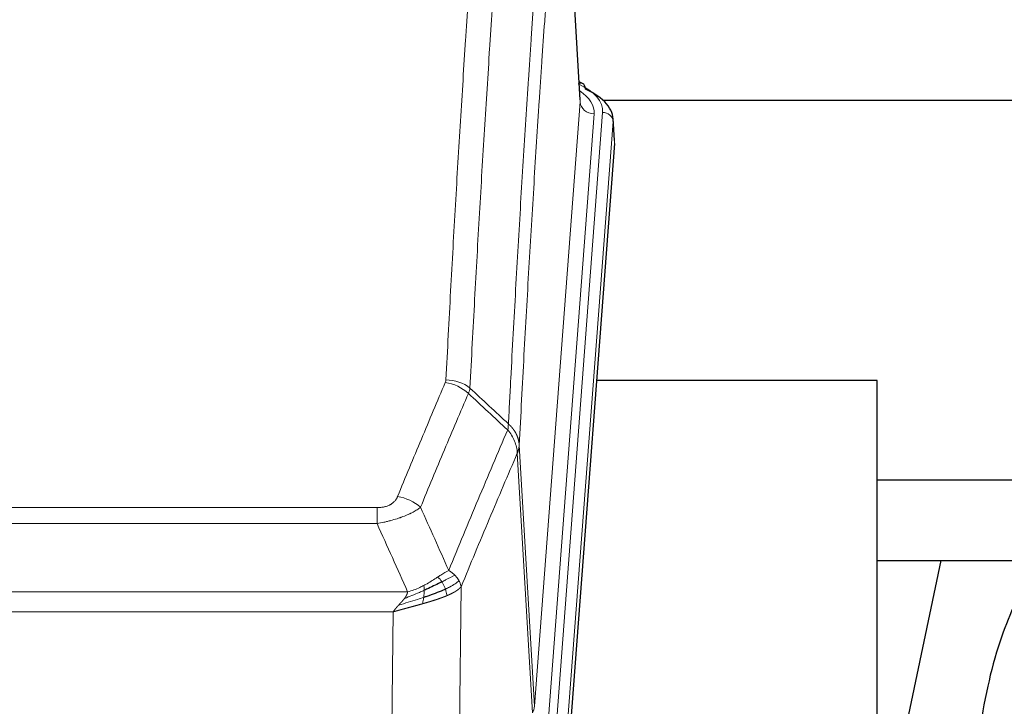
# Model space of a CAD drawing. Header units: inches. Extents: x 0 to 23760, y -13 to 16800.
# Tile 102 of 207: x 5595 to 5877, y 13847 to 14044. Entities that reach past the tile are written whole.
import ezdxf

# ---------------------------------------------------------------- set-up
doc = ezdxf.new("R2010")
doc.units = ezdxf.units.IN
doc.layers.add('254', color=7, linetype='Continuous', true_color=0xffffff)
doc.styles.add('latin_extended', font='simplex.shx')
doc.dimstyles.get("Standard").update_dxf_attribs({"dimtxt": 0.18, "dimasz": 0.18, "dimexe": 0.18, "dimexo": 0.0625, "dimgap": 0.09, "dimtad": 0, "dimtih": 1, "dimtoh": 1, "dimdec": 4, "dimzin": 0, "dimdsep": 46, "dimtxsty": 'Standard', "dimcen": 0.09, "dimadec": 0, "dimazin": 0, "dimtfac": 1, "dimtdec": 4, "dimtofl": 0, "dimtmove": 0, "dimatfit": 3, "dimfxl": 1, "dimtolj": 1, "dimtzin": 0, "dimarcsym": 0})

# ---------------------------------------------------------------- blocks, each defined once
blk = doc.blocks.new('_U0')
at = {"layer": '254', "color": 3, "linetype": 'Continuous', "lineweight": 13, "transparency": 16777216}
for p, q in [((4568.24, 12941.21), (4568.24, 13937.88)), ((5008.97, 12941.21), (4528.24, 12941.21)), ((4568.24, 12435.46), (4568.24, 12801.21)), ((7169.97, 12295.46), (4528.24, 12295.46))]:
    blk.add_line(p, q, dxfattribs=at)
at = {"layer": '254', "color": 3, "transparency": 16777216}
for points in [[(4591.58, 12801.21), (4544.91, 12801.21), (4568.24, 12941.21)], [(4544.91, 12435.46), (4591.58, 12435.46), (4568.24, 12295.46)]]:
    blk.add_solid(points, dxfattribs=at)
at = {"layer": 'Defpoints', "color": 0, "transparency": 16777216}
for p in [(4568.24, 12941.21), (5048.97, 12941.21), (7209.97, 12295.46)]:
    blk.add_point(p, dxfattribs=at)
at = {"layer": '254', "color": 2, "lineweight": 13, "transparency": 16777216, "insert": (4358.24, 13507.88), "char_height": 140, "attachment_point": 1, "rotation": 90, "style": 'latin_extended'}
blk.add_mtext('\\A1;\\C2;650', dxfattribs=at)

msp = doc.modelspace()

# ---------------------------------------------------------------- linework, layer by layer
at = {"layer": '254', "color": 110, "linetype": 'Continuous', "lineweight": 13}
for p, q in [((5755.729, 14020.146), (5750.481, 14106.736)), ((5742.663, 13847.373), (5755.729, 14020.146)), ((5759.721, 14016.72), (5746.655, 13843.947)), ((5749.002, 13843.794), (5762.113, 14017.155)), ((5765.107, 14014.585), (5751.996, 13841.224)), ((5765.487, 14008.306), (5765.107, 14014.585)), ((5738.286, 13922.05), (5742.663, 13847.373)), ((5742.082, 13845.464), (5737.73, 13919.716)), ((5492.294, 13904.169), (5697.637, 13904.169)), ((5697.637, 13899.605), (5697.637, 13904.169)), ((5697.637, 13899.605), (5492.294, 13899.605)), ((5721.687, 13881.572), (5720.73, 13805.921)), ((5483.563, 13880.126), (5706.368, 13880.126)), ((5702.255, 13874.382), (5487.675, 13874.382)), ((5701.287, 13797.886), (5702.255, 13874.382))]:
    msp.add_line(p, q, dxfattribs=at)
at = {"layer": '254', "color": 2, "linetype": 'Continuous', "lineweight": 25}
for p, q in [((5755.734, 14020.722), (5750.483, 14107.359)), ((5756.365, 14025.429), (5755.422, 14025.865)), ((5901.462, 14020.595), (5762.276, 14020.595)), ((5765.493, 14009.089), (5765.112, 14015.371)), ((5765.487, 14008.306), (5752.369, 13834.852)), ((5840.625, 13940.541), (5760.357, 13940.541)), ((5840.625, 13751.74), (5840.625, 13940.541)), ((5901.462, 13911.992), (5840.621, 13911.992)), ((5840.62, 13889.054), (5911.001, 13889.054)), ((5858.852, 13889.052), (5840.625, 13802.566))]:
    msp.add_line(p, q, dxfattribs=at)
at = {"layer": '254', "color": 110, "linetype": 'Continuous', "lineweight": 13}
for centre, major_axis, ratio, start_param, end_param in [((5738.093, 14017.529), (24.034, 0.016), 0.461198, 6.2480186, 7.0671317), ((5755.108, 14022.705), (1.258, 2.724), 0.6272114, 6.2831797, 6.7581181), ((5735.702, 14017.094), (24.034, 0.016), 0.461198, 6.2480186, 6.8801307), ((5759.721, 14020.268), (3.989, -0.302), 0.8864705, 3.2608937, 4.7793301), ((5762.113, 14014.494), (2.991, -0.226), 0.8864705, 0.119301, 1.6377375), ((5717.145, 13931.629), (-9.188, 3.948), 0.8056434, 4.2999866, 5.045624), ((5717.332, 13932.421), (-9.987, 0.512), 0.8285973, 3.9974013, 4.7548106), ((5703.484, 13899.167), (9.245, -3.812), 0.7933159, 1.14397, 1.886928), ((5722.637, 13847.885), (-20.038, 0.241), 0.4621297, 2.903225, 3.1123764)]:
    msp.add_ellipse(centre, major_axis=major_axis, ratio=ratio, start_param=start_param, end_param=end_param, dxfattribs=at)
at = {"layer": '254', "color": 2, "linetype": 'Continuous', "lineweight": 25}
for centre, major_axis, ratio, start_param, end_param in [((5755.108, 14022.705), (1.258, 2.724), 0.6272114, 5.3993548, 6.2831797), ((5738.093, 14014.868), (27.03, 0.194), 0.4633579, 6.2451225, 7.0642357)]:
    msp.add_ellipse(centre, major_axis=major_axis, ratio=ratio, start_param=start_param, end_param=end_param, dxfattribs=at)
at = {"layer": '254', "color": 110, "linetype": 'Continuous', "lineweight": 13}
for points, knots in [([(5717.332, 13940.71), (5717.77, 13949.289), (5718.66, 13966.207), (5719.581, 13982.65), (5720.283, 13994.802), (5720.519, 13998.824), (5720.995, 14006.806), (5721.235, 14010.768), (5721.96, 14022.563), (5722.451, 14030.305), (5723.075, 14039.829), (5723.2, 14041.726), (5723.451, 14045.505), (5723.83, 14051.149), (5724.212, 14056.723), (5724.983, 14067.778), (5726.025, 14082.267), (5727.633, 14103.252), (5728.733, 14116.742), (5729.291, 14123.362)], [0, 0, 0, 0, 0.125, 0.25, 0.25, 0.3125, 0.3125, 0.375, 0.375, 0.5, 0.5, 0.53125, 0.53125, 0.5625, 0.625, 0.625, 0.75, 0.875, 1, 1, 1, 1]), ([(5736.174, 14120.772), (5735.616, 14114.16), (5734.514, 14100.685), (5732.904, 14079.725), (5731.86, 14065.252), (5731.089, 14054.211), (5730.706, 14048.643), (5730.327, 14043.005), (5730.075, 14039.231), (5729.95, 14037.336), (5729.325, 14027.823), (5728.834, 14020.09), (5728.107, 14008.309), (5727.867, 14004.352), (5727.391, 13996.379), (5727.154, 13992.362), (5726.451, 13980.224), (5725.53, 13963.801), (5724.638, 13946.902), (5724.2, 13938.334)], [0, 0, 0, 0, 0.125, 0.25, 0.375, 0.375, 0.4375, 0.46875, 0.46875, 0.5, 0.5, 0.625, 0.625, 0.6875, 0.6875, 0.75, 0.75, 0.875, 1, 1, 1, 1]), ([(5735.197, 13928.112), (5735.252, 13929.202), (5735.308, 13930.29), (5735.42, 13932.463), (5735.589, 13935.716), (5735.984, 13943.266), (5736.328, 13949.668), (5737.021, 13962.377), (5737.961, 13979.075), (5739.42, 14003.376), (5740.424, 14019.081), (5740.998, 14027.775), (5741.062, 14028.739), (5741.19, 14030.663), (5741.383, 14033.543), (5741.834, 14040.222), (5742.225, 14045.874), (5742.554, 14050.545), (5742.62, 14051.477), (5742.752, 14053.337), (5742.95, 14056.121), (5743.415, 14062.575), (5743.818, 14068.033), (5744.63, 14078.852), (5745.727, 14093.017), (5746.854, 14106.661), (5747.426, 14113.352)], [0, 0, 0, 0, 0.015625, 0.015625, 0.03125, 0.0625, 0.125, 0.125, 0.25, 0.375, 0.5, 0.5, 0.515625, 0.515625, 0.53125, 0.5625, 0.625, 0.625, 0.640625, 0.640625, 0.65625, 0.6875, 0.75, 0.75, 0.875, 1, 1, 1, 1]), ([(5750.481, 14106.736), (5749.911, 14100.063), (5748.787, 14086.457), (5747.693, 14072.333), (5746.883, 14061.545), (5746.482, 14056.102), (5746.018, 14049.667), (5745.82, 14046.891), (5745.689, 14045.036), (5745.623, 14044.107), (5745.295, 14039.45), (5744.905, 14033.814), (5744.455, 14027.155), (5744.263, 14024.284), (5744.135, 14022.365), (5744.071, 14021.404), (5743.499, 14012.736), (5742.497, 13997.079), (5741.043, 13972.853), (5739.637, 13947.885), (5738.731, 13930.744), (5738.286, 13922.05)], [0, 0, 0, 0, 0.125, 0.25, 0.25, 0.3125, 0.34375, 0.359375, 0.359375, 0.375, 0.375, 0.4375, 0.46875, 0.484375, 0.484375, 0.5, 0.5, 0.625, 0.75, 0.875, 1, 1, 1, 1]), ([(5703.484, 13907.323), (5704.618, 13910.084), (5705.753, 13912.835), (5708.025, 13918.312), (5709.163, 13921.04), (5712.578, 13929.188), (5714.859, 13934.574), (5717.145, 13939.915)], [0, 0, 0, 0, 0.25, 0.25, 0.5, 0.5, 1, 1, 1, 1]), ([(5717.332, 13940.71), (5717.325, 13940.576), (5717.307, 13940.443), (5717.244, 13940.178), (5717.201, 13940.046), (5717.145, 13939.915)], [0, 0, 0, 0, 0.5, 0.5, 1, 1, 1, 1]), ([(5723.741, 13936.828), (5721.453, 13931.492), (5719.169, 13926.11), (5715.749, 13917.97), (5714.611, 13915.245), (5712.335, 13909.772), (5711.199, 13907.024), (5710.064, 13904.265)], [0, 0, 0, 0, 0.5, 0.5, 0.75, 0.75, 1, 1, 1, 1]), ([(5718.131, 13886.217), (5719.529, 13889.632), (5720.928, 13893.03), (5723.73, 13899.792), (5725.133, 13903.156), (5729.347, 13913.195), (5732.162, 13919.819), (5734.985, 13926.374)], [0, 0, 0, 0, 0.25, 0.25, 0.5, 0.5, 1, 1, 1, 1]), ([(5735.197, 13928.112), (5735.176, 13927.848), (5735.16, 13927.561), (5735.102, 13926.971), (5735.06, 13926.668), (5734.985, 13926.374)], [0, 0, 0, 0, 0.5, 0.5, 1, 1, 1, 1]), ([(5734.985, 13926.374), (5735.393, 13925.891), (5735.766, 13925.381), (5736.424, 13924.317), (5736.71, 13923.764), (5737.181, 13922.633), (5737.367, 13922.054), (5737.631, 13920.887), (5737.708, 13920.3), (5737.73, 13919.716)], [0, 0, 0, 0, 0.25, 0.25, 0.5, 0.5, 0.75, 0.75, 1, 1, 1, 1]), ([(5735.197, 13928.112), (5735.209, 13928.1), (5735.235, 13928.077), (5735.273, 13928.043), (5735.311, 13928.008), (5735.349, 13927.973), (5735.387, 13927.937), (5735.426, 13927.9), (5735.464, 13927.864), (5735.503, 13927.826), (5735.542, 13927.789), (5735.58, 13927.75), (5735.619, 13927.712), (5735.658, 13927.673), (5735.697, 13927.633), (5735.736, 13927.593), (5735.775, 13927.552), (5735.815, 13927.511), (5735.854, 13927.47), (5735.893, 13927.428), (5735.932, 13927.385), (5735.971, 13927.342), (5736.011, 13927.298), (5736.05, 13927.254), (5736.089, 13927.21), (5736.128, 13927.165), (5736.167, 13927.119), (5736.206, 13927.073), (5736.245, 13927.026), (5736.284, 13926.979), (5736.323, 13926.932), (5736.362, 13926.883), (5736.401, 13926.835), (5736.44, 13926.785), (5736.478, 13926.735), (5736.517, 13926.685), (5736.555, 13926.634), (5736.594, 13926.583), (5736.632, 13926.531), (5736.67, 13926.478), (5736.707, 13926.425), (5736.745, 13926.372), (5736.783, 13926.318), (5736.82, 13926.263), (5736.857, 13926.208), (5736.894, 13926.152), (5736.931, 13926.095), (5736.967, 13926.039), (5737.003, 13925.981), (5737.039, 13925.923), (5737.075, 13925.864), (5737.11, 13925.805), (5737.145, 13925.746), (5737.18, 13925.685), (5737.215, 13925.624), (5737.249, 13925.563), (5737.283, 13925.501), (5737.317, 13925.439), (5737.35, 13925.376), (5737.385, 13925.307), (5737.422, 13925.235), (5737.461, 13925.157), (5737.498, 13925.079), (5737.535, 13925), (5737.571, 13924.922), (5737.606, 13924.843), (5737.64, 13924.764), (5737.673, 13924.684), (5737.706, 13924.605), (5737.738, 13924.525), (5737.769, 13924.445), (5737.799, 13924.364), (5737.828, 13924.284), (5737.856, 13924.203), (5737.884, 13924.122), (5737.91, 13924.041), (5737.936, 13923.959), (5737.961, 13923.878), (5737.985, 13923.796), (5738.008, 13923.714), (5738.03, 13923.632), (5738.052, 13923.55), (5738.072, 13923.467), (5738.092, 13923.385), (5738.111, 13923.302), (5738.129, 13923.219), (5738.146, 13923.136), (5738.162, 13923.053), (5738.177, 13922.97), (5738.191, 13922.887), (5738.205, 13922.803), (5738.217, 13922.72), (5738.229, 13922.636), (5738.24, 13922.553), (5738.25, 13922.469), (5738.259, 13922.385), (5738.267, 13922.302), (5738.274, 13922.218), (5738.281, 13922.134), (5738.284, 13922.078), (5738.286, 13922.05)], [0, 0, 0, 0, 0.0069372, 0.0139334, 0.0209887, 0.028103, 0.0352764, 0.0425088, 0.0498003, 0.0571509, 0.0645605, 0.0720292, 0.0795569, 0.0871437, 0.0947896, 0.1024945, 0.1102584, 0.1180815, 0.1259636, 0.1339048, 0.141905, 0.1499643, 0.1580827, 0.1662601, 0.1744966, 0.1827922, 0.1911468, 0.1995605, 0.2080333, 0.2165651, 0.225156, 0.233806, 0.2425151, 0.2512832, 0.2601104, 0.2689967, 0.277942, 0.2869465, 0.29601, 0.3051325, 0.3143142, 0.3235549, 0.3328547, 0.3422136, 0.3516315, 0.3611085, 0.3706446, 0.3802398, 0.3898941, 0.3996074, 0.4093798, 0.4192113, 0.4291019, 0.4390515, 0.4490602, 0.459128, 0.4692549, 0.4794409, 0.4896859, 0.4999901, 0.5124905, 0.524991, 0.5374914, 0.5499918, 0.5624922, 0.5749926, 0.587493, 0.5999934, 0.6124937, 0.6249941, 0.6374944, 0.6499948, 0.6624951, 0.6749954, 0.6874957, 0.699996, 0.7124963, 0.7249966, 0.7374968, 0.7499971, 0.7624973, 0.7749976, 0.7874978, 0.799998, 0.8124982, 0.8249984, 0.8374986, 0.8499988, 0.8624989, 0.8749991, 0.8874992, 0.8999993, 0.9124995, 0.9249996, 0.9374997, 0.9499998, 0.9624998, 0.9749999, 0.9875, 1, 1, 1, 1]), ([(5738.286, 13922.05), (5738.286, 13922.043), (5738.284, 13922.017), (5738.281, 13921.96), (5738.274, 13921.869), (5738.262, 13921.742), (5738.244, 13921.58), (5738.215, 13921.382), (5738.173, 13921.15), (5738.129, 13920.951), (5738.091, 13920.797), (5738.065, 13920.701), (5738.039, 13920.607), (5738.012, 13920.516), (5737.985, 13920.426), (5737.957, 13920.339), (5737.929, 13920.254), (5737.901, 13920.171), (5737.872, 13920.09), (5737.844, 13920.011), (5737.815, 13919.934), (5737.787, 13919.86), (5737.758, 13919.787), (5737.739, 13919.74), (5737.73, 13919.716)], [0, 0, 0, 0, 0.0092499, 0.0337179, 0.073404, 0.128308, 0.1984299, 0.2837694, 0.3843264, 0.5001005, 0.5424888, 0.5838484, 0.6241794, 0.6634821, 0.7017567, 0.7390032, 0.7752221, 0.8104134, 0.8445775, 0.8777146, 0.909825, 0.9409091, 0.9709673, 1, 1, 1, 1]), ([(5737.73, 13919.716), (5735.044, 13913.484), (5732.364, 13907.188), (5728.354, 13897.652), (5727.018, 13894.458), (5724.35, 13888.038), (5723.018, 13884.812), (5721.687, 13881.572)], [0, 0, 0, 0, 0.5, 0.5, 0.75, 0.75, 1, 1, 1, 1]), ([(5703.484, 13907.323), (5703.463, 13907.272), (5703.441, 13907.221), (5703.394, 13907.119), (5703.37, 13907.068), (5703.295, 13906.917), (5703.24, 13906.817), (5703.122, 13906.619), (5703.059, 13906.522), (5702.922, 13906.329), (5702.849, 13906.234), (5702.692, 13906.046), (5702.608, 13905.953), (5702.473, 13905.817), (5702.426, 13905.772), (5702.33, 13905.682), (5702.28, 13905.638), (5702.126, 13905.507), (5702.018, 13905.422), (5701.79, 13905.259), (5701.67, 13905.18), (5701.481, 13905.067), (5701.384, 13905.012), (5701.283, 13904.959), (5701.214, 13904.923), (5701.18, 13904.906), (5701.005, 13904.821), (5700.861, 13904.757), (5700.414, 13904.58), (5700.097, 13904.481), (5699.677, 13904.381), (5699.592, 13904.362), (5699.419, 13904.328), (5699.332, 13904.312), (5699.07, 13904.268), (5698.894, 13904.244), (5698.54, 13904.206), (5698.361, 13904.192), (5698.001, 13904.173), (5697.819, 13904.169), (5697.637, 13904.169)], [0, 0, 0, 0, 0.03125, 0.03125, 0.0625, 0.0625, 0.125, 0.125, 0.1875, 0.1875, 0.25, 0.25, 0.3125, 0.3125, 0.34375, 0.34375, 0.375, 0.375, 0.4375, 0.4375, 0.5, 0.5, 0.53125, 0.546875, 0.546875, 0.5625, 0.5625, 0.625, 0.625, 0.75, 0.75, 0.78125, 0.78125, 0.8125, 0.8125, 0.875, 0.875, 0.9375, 0.9375, 1, 1, 1, 1]), ([(5710.064, 13904.265), (5709.766, 13904.032), (5709.44, 13903.802), (5708.727, 13903.344), (5708.34, 13903.117), (5707.712, 13902.781), (5707.44, 13902.642), (5707.155, 13902.503), (5707.04, 13902.448), (5706.982, 13902.42), (5706.806, 13902.338), (5706.687, 13902.283), (5706.085, 13902.012), (5705.576, 13901.801), (5704.904, 13901.546), (5704.767, 13901.495), (5704.56, 13901.419), (5704.491, 13901.394), (5704.351, 13901.345), (5704.281, 13901.32), (5703.929, 13901.197), (5703.642, 13901.101), (5702.766, 13900.82), (5702.161, 13900.642), (5701.457, 13900.453), (5701.379, 13900.432), (5701.221, 13900.391), (5701.142, 13900.37), (5700.904, 13900.309), (5700.745, 13900.269), (5700.265, 13900.152), (5699.942, 13900.076), (5698.967, 13899.859), (5698.307, 13899.727), (5697.637, 13899.605)], [0, 0, 0, 0, 0.125, 0.125, 0.25, 0.25, 0.3125, 0.328125, 0.328125, 0.34375, 0.34375, 0.375, 0.375, 0.5, 0.5, 0.53125, 0.53125, 0.546875, 0.546875, 0.5625, 0.5625, 0.625, 0.625, 0.75, 0.75, 0.765625, 0.765625, 0.78125, 0.78125, 0.8125, 0.8125, 0.875, 0.875, 1, 1, 1, 1]), ([(5714.955, 13884.322), (5714.806, 13884.225), (5714.654, 13884.127), (5714.04, 13883.73), (5713.561, 13883.423), (5712.566, 13882.809), (5712.052, 13882.502), (5711.345, 13882.108), (5711.166, 13882.01), (5710.986, 13881.914)], [0, 0, 0, 0, 0.125, 0.125, 0.5, 0.5, 0.875, 0.875, 1, 1, 1, 1]), ([(5718.131, 13886.217), (5717.438, 13885.89), (5716.671, 13885.424), (5715.545, 13884.704), (5715.254, 13884.516), (5714.955, 13884.322)], [0, 0, 0, 0, 0.75, 0.75, 1, 1, 1, 1]), ([(5716.18, 13882.942), (5716.081, 13883.097), (5715.98, 13883.245), (5715.723, 13883.589), (5715.565, 13883.773), (5715.255, 13884.088), (5715.101, 13884.22), (5714.955, 13884.322)], [0, 0, 0, 0, 0.25, 0.25, 0.625, 0.625, 1, 1, 1, 1]), ([(5719.838, 13884.873), (5719.139, 13884.49), (5718.268, 13884.018), (5716.908, 13883.312), (5716.551, 13883.13), (5716.18, 13882.942)], [0, 0, 0, 0, 0.75, 0.75, 1, 1, 1, 1]), ([(5719.838, 13884.873), (5719.715, 13884.997), (5719.587, 13885.118), (5719.255, 13885.414), (5719.044, 13885.585), (5718.602, 13885.912), (5718.371, 13886.069), (5718.131, 13886.217)], [0, 0, 0, 0, 0.25, 0.25, 0.625, 0.625, 1, 1, 1, 1]), ([(5721.048, 13883.285), (5721.009, 13883.354), (5720.969, 13883.424), (5720.801, 13883.699), (5720.662, 13883.903), (5720.359, 13884.301), (5720.194, 13884.496), (5719.959, 13884.748), (5719.899, 13884.811), (5719.838, 13884.873)], [0, 0, 0, 0, 0.125, 0.125, 0.5, 0.5, 0.875, 0.875, 1, 1, 1, 1]), ([(5710.986, 13881.914), (5710.626, 13881.723), (5710.258, 13881.537), (5708.764, 13880.834), (5707.588, 13880.392), (5706.368, 13880.126)], [0, 0, 0, 0, 0.25, 0.25, 1, 1, 1, 1]), ([(5711.136, 13880.545), (5711.138, 13880.7), (5711.136, 13880.848), (5711.123, 13881.191), (5711.107, 13881.375), (5711.059, 13881.687), (5711.026, 13881.817), (5710.986, 13881.914)], [0, 0, 0, 0, 0.25, 0.25, 0.625, 0.625, 1, 1, 1, 1]), ([(5717.165, 13880.869), (5717.135, 13880.957), (5717.102, 13881.046), (5716.968, 13881.403), (5716.855, 13881.674), (5716.605, 13882.202), (5716.469, 13882.46), (5716.278, 13882.785), (5716.229, 13882.864), (5716.18, 13882.942)], [0, 0, 0, 0, 0.125, 0.125, 0.5, 0.5, 0.875, 0.875, 1, 1, 1, 1]), ([(5721.048, 13883.285), (5720.436, 13882.701), (5719.54, 13882.092), (5718.01, 13881.277), (5717.6, 13881.073), (5717.165, 13880.869)], [0, 0, 0, 0, 0.75, 0.75, 1, 1, 1, 1]), ([(5717.656, 13879.023), (5717.584, 13879.384), (5717.485, 13879.843), (5717.283, 13880.518), (5717.227, 13880.692), (5717.165, 13880.869)], [0, 0, 0, 0, 0.75, 0.75, 1, 1, 1, 1]), ([(5721.687, 13881.572), (5721.681, 13881.564), (5721.669, 13881.55), (5721.651, 13881.529), (5721.633, 13881.507), (5721.615, 13881.486), (5721.596, 13881.465), (5721.577, 13881.443), (5721.558, 13881.422), (5721.539, 13881.401), (5721.52, 13881.381), (5721.501, 13881.36), (5721.481, 13881.339), (5721.461, 13881.318), (5721.441, 13881.298), (5721.421, 13881.277), (5721.401, 13881.257), (5721.381, 13881.237), (5721.36, 13881.217), (5721.339, 13881.196), (5721.319, 13881.176), (5721.298, 13881.156), (5721.277, 13881.137), (5721.255, 13881.117), (5721.234, 13881.097), (5721.212, 13881.078), (5721.191, 13881.058), (5721.169, 13881.039), (5721.147, 13881.019), (5721.125, 13881), (5721.103, 13880.981), (5721.081, 13880.962), (5721.059, 13880.943), (5721.036, 13880.924), (5721.014, 13880.905), (5720.991, 13880.886), (5720.968, 13880.868), (5720.946, 13880.849), (5720.923, 13880.831), (5720.9, 13880.812), (5720.876, 13880.794), (5720.853, 13880.776), (5720.83, 13880.758), (5720.807, 13880.74), (5720.783, 13880.722), (5720.76, 13880.704), (5720.736, 13880.686), (5720.712, 13880.668), (5720.688, 13880.651), (5720.665, 13880.633), (5720.641, 13880.616), (5720.617, 13880.598), (5720.593, 13880.581), (5720.568, 13880.564), (5720.544, 13880.547), (5720.52, 13880.53), (5720.496, 13880.513), (5720.471, 13880.496), (5720.447, 13880.479), (5720.422, 13880.462), (5720.398, 13880.446), (5720.373, 13880.429), (5720.349, 13880.413), (5720.324, 13880.396), (5720.299, 13880.38), (5720.275, 13880.364), (5720.25, 13880.347), (5720.225, 13880.331), (5720.2, 13880.315), (5720.176, 13880.3), (5720.151, 13880.284), (5720.126, 13880.268), (5720.101, 13880.252), (5720.076, 13880.237), (5720.051, 13880.221), (5720.026, 13880.206), (5720.001, 13880.191), (5719.976, 13880.175), (5719.951, 13880.16), (5719.926, 13880.145), (5719.901, 13880.13), (5719.876, 13880.115), (5719.851, 13880.1), (5719.825, 13880.086), (5719.8, 13880.071), (5719.775, 13880.056), (5719.75, 13880.042), (5719.725, 13880.027), (5719.7, 13880.013), (5719.675, 13879.999), (5719.65, 13879.985), (5719.625, 13879.97), (5719.6, 13879.956), (5719.575, 13879.942), (5719.55, 13879.928), (5719.525, 13879.915), (5719.5, 13879.901), (5719.475, 13879.887), (5719.45, 13879.874), (5719.425, 13879.86), (5719.4, 13879.847), (5719.375, 13879.833), (5719.351, 13879.82), (5719.326, 13879.807), (5719.301, 13879.794), (5719.276, 13879.781), (5719.252, 13879.768), (5719.227, 13879.755), (5719.202, 13879.742), (5719.178, 13879.729), (5719.153, 13879.717), (5719.129, 13879.704), (5719.104, 13879.692), (5719.08, 13879.679), (5719.056, 13879.667), (5719.031, 13879.654), (5719.007, 13879.642), (5718.983, 13879.63), (5718.959, 13879.618), (5718.935, 13879.606), (5718.911, 13879.594), (5718.887, 13879.582), (5718.863, 13879.571), (5718.839, 13879.559), (5718.815, 13879.547), (5718.791, 13879.536), (5718.768, 13879.524), (5718.744, 13879.513), (5718.721, 13879.501), (5718.697, 13879.49), (5718.674, 13879.479), (5718.65, 13879.468), (5718.627, 13879.457), (5718.604, 13879.446), (5718.581, 13879.435), (5718.558, 13879.424), (5718.535, 13879.413), (5718.512, 13879.403), (5718.489, 13879.392), (5718.466, 13879.381), (5718.444, 13879.371), (5718.421, 13879.361), (5718.399, 13879.35), (5718.376, 13879.34), (5718.354, 13879.33), (5718.332, 13879.32), (5718.31, 13879.31), (5718.288, 13879.3), (5718.266, 13879.29), (5718.244, 13879.28), (5718.222, 13879.27), (5718.201, 13879.26), (5718.179, 13879.251), (5718.158, 13879.241), (5718.136, 13879.232), (5718.115, 13879.222), (5718.094, 13879.213), (5718.073, 13879.203), (5718.052, 13879.194), (5718.031, 13879.185), (5718.01, 13879.176), (5717.99, 13879.167), (5717.969, 13879.158), (5717.949, 13879.149), (5717.928, 13879.14), (5717.908, 13879.131), (5717.888, 13879.123), (5717.868, 13879.114), (5717.848, 13879.105), (5717.828, 13879.097), (5717.809, 13879.088), (5717.789, 13879.08), (5717.77, 13879.072), (5717.75, 13879.064), (5717.731, 13879.055), (5717.712, 13879.047), (5717.693, 13879.039), (5717.674, 13879.031), (5717.662, 13879.026), (5717.656, 13879.023)], [0, 0, 0, 0, 0.0080212, 0.0160154, 0.0239827, 0.0319231, 0.0398365, 0.0477229, 0.0555824, 0.0634149, 0.0712205, 0.0789992, 0.0867509, 0.0944756, 0.1021734, 0.1098443, 0.1174881, 0.1251051, 0.1326951, 0.1402581, 0.1477942, 0.1553034, 0.1627856, 0.1702408, 0.1776691, 0.1850704, 0.1924448, 0.1997923, 0.2071128, 0.2144063, 0.2216729, 0.2289126, 0.2361253, 0.243311, 0.2504698, 0.2576016, 0.2647065, 0.2717845, 0.2788355, 0.2858595, 0.2928566, 0.2998268, 0.30677, 0.3136862, 0.3205755, 0.3274379, 0.3342733, 0.3410817, 0.3478632, 0.3546178, 0.3613454, 0.3680461, 0.3747198, 0.3813665, 0.3879863, 0.3945792, 0.4011451, 0.4076841, 0.4141961, 0.4206811, 0.4271393, 0.4335704, 0.4399746, 0.4463519, 0.4527022, 0.4590256, 0.465322, 0.4715915, 0.477834, 0.4840496, 0.4902382, 0.4963999, 0.5025346, 0.5086424, 0.5147232, 0.5207771, 0.526804, 0.532804, 0.5387771, 0.5447232, 0.5506423, 0.5565345, 0.5623997, 0.568238, 0.5740494, 0.5798338, 0.5855912, 0.5913217, 0.5970253, 0.6027019, 0.6083515, 0.6139742, 0.61957, 0.6251388, 0.6306807, 0.6361956, 0.6416836, 0.6471446, 0.6525787, 0.6579858, 0.663366, 0.6687192, 0.6740455, 0.6793448, 0.6846172, 0.6898627, 0.6950812, 0.7002727, 0.7054373, 0.710575, 0.7156857, 0.7207694, 0.7258262, 0.7308561, 0.735859, 0.740835, 0.745784, 0.7507061, 0.7556012, 0.7604694, 0.7653107, 0.7701249, 0.7749123, 0.7796727, 0.7844061, 0.7891127, 0.7937922, 0.7984448, 0.8030705, 0.8076692, 0.812241, 0.8167858, 0.8213037, 0.8257947, 0.8302587, 0.8346957, 0.8391058, 0.843489, 0.8478452, 0.8521745, 0.8564768, 0.8607522, 0.8650006, 0.8692221, 0.8734166, 0.8775842, 0.8817249, 0.8858386, 0.8899254, 0.8939852, 0.8980181, 0.902024, 0.906003, 0.909955, 0.9138802, 0.9177783, 0.9216495, 0.9254938, 0.9293111, 0.9331015, 0.936865, 0.9406015, 0.944311, 0.9479937, 0.9516493, 0.9552781, 0.9588799, 0.9624547, 0.9660026, 0.9695236, 0.9730176, 0.9764847, 0.9799249, 0.9833381, 0.9867243, 0.9900837, 0.993416, 0.9967215, 1, 1, 1, 1]), ([(5721.687, 13881.572), (5721.603, 13882.005), (5721.461, 13882.438), (5721.198, 13883.005), (5721.126, 13883.145), (5721.048, 13883.285)], [0, 0, 0, 0, 0.75, 0.75, 1, 1, 1, 1]), ([(5710.968, 13878.485), (5710.39, 13878.294), (5709.802, 13878.106), (5707.428, 13877.364), (5705.598, 13876.834), (5703.826, 13876.33)], [0, 0, 0, 0, 0.25, 0.25, 1, 1, 1, 1]), ([(5703.826, 13876.33), (5703.84, 13876.345), (5703.868, 13876.376), (5703.91, 13876.421), (5703.951, 13876.464), (5703.99, 13876.507), (5704.028, 13876.549), (5704.066, 13876.589), (5704.102, 13876.628), (5704.137, 13876.666), (5704.172, 13876.703), (5704.205, 13876.739), (5704.237, 13876.774), (5704.268, 13876.808), (5704.298, 13876.84), (5704.327, 13876.871), (5704.355, 13876.901), (5704.382, 13876.931), (5704.407, 13876.958), (5704.432, 13876.985), (5704.456, 13877.011), (5704.478, 13877.035), (5704.5, 13877.059), (5704.52, 13877.081), (5704.54, 13877.102), (5704.558, 13877.122), (5704.576, 13877.14), (5704.592, 13877.158), (5704.607, 13877.175), (5704.621, 13877.19), (5704.634, 13877.204), (5704.647, 13877.217), (5704.658, 13877.229), (5704.667, 13877.24), (5704.676, 13877.25), (5704.684, 13877.258), (5704.691, 13877.266), (5704.697, 13877.272), (5704.701, 13877.277), (5704.714, 13877.291), (5704.735, 13877.314), (5704.764, 13877.346), (5704.792, 13877.378), (5704.821, 13877.41), (5704.849, 13877.442), (5704.876, 13877.473), (5704.904, 13877.504), (5704.93, 13877.535), (5704.957, 13877.566), (5704.983, 13877.596), (5705.009, 13877.626), (5705.035, 13877.656), (5705.06, 13877.686), (5705.085, 13877.715), (5705.11, 13877.744), (5705.134, 13877.773), (5705.158, 13877.802), (5705.182, 13877.83), (5705.205, 13877.858), (5705.228, 13877.886), (5705.251, 13877.914), (5705.273, 13877.941), (5705.295, 13877.968), (5705.317, 13877.995), (5705.338, 13878.022), (5705.359, 13878.049), (5705.38, 13878.075), (5705.4, 13878.101), (5705.421, 13878.127), (5705.44, 13878.152), (5705.46, 13878.177), (5705.479, 13878.202), (5705.491, 13878.219), (5705.497, 13878.227)], [0, 0, 0, 0, 0.0247661, 0.0489206, 0.0724636, 0.0953949, 0.1177147, 0.1394229, 0.1605195, 0.1810045, 0.2008779, 0.2201398, 0.23879, 0.2568287, 0.2742558, 0.2910713, 0.3072753, 0.3228676, 0.3378484, 0.3522176, 0.3659752, 0.3791212, 0.3916556, 0.4035785, 0.4148897, 0.4255894, 0.4356775, 0.445154, 0.454019, 0.4622723, 0.4699141, 0.4769443, 0.4833629, 0.48917, 0.4943654, 0.4989493, 0.5029216, 0.5062824, 0.5090316, 0.5111692, 0.5284651, 0.5456049, 0.5625886, 0.5794163, 0.5960881, 0.612604, 0.6289642, 0.6451687, 0.6612176, 0.6771111, 0.6928491, 0.7084319, 0.7238594, 0.7391318, 0.7542492, 0.7692118, 0.7840195, 0.7986726, 0.8131712, 0.8275153, 0.8417051, 0.8557408, 0.8696224, 0.8833501, 0.8969241, 0.9103445, 0.9236114, 0.936725, 0.9496856, 0.9624932, 0.975148, 0.9876502, 1, 1, 1, 1]), ([(5711.136, 13880.545), (5710.679, 13880.341), (5710.215, 13880.137), (5708.344, 13879.333), (5706.908, 13878.75), (5705.497, 13878.227)], [0, 0, 0, 0, 0.25, 0.25, 1, 1, 1, 1]), ([(5705.497, 13878.227), (5705.505, 13878.238), (5705.521, 13878.259), (5705.545, 13878.291), (5705.568, 13878.323), (5705.591, 13878.355), (5705.614, 13878.386), (5705.636, 13878.418), (5705.658, 13878.449), (5705.68, 13878.481), (5705.701, 13878.512), (5705.722, 13878.543), (5705.743, 13878.574), (5705.763, 13878.605), (5705.783, 13878.636), (5705.803, 13878.667), (5705.822, 13878.697), (5705.841, 13878.728), (5705.86, 13878.758), (5705.878, 13878.789), (5705.896, 13878.819), (5705.914, 13878.849), (5705.931, 13878.879), (5705.948, 13878.909), (5705.965, 13878.939), (5705.981, 13878.969), (5705.997, 13878.998), (5706.013, 13879.028), (5706.028, 13879.057), (5706.043, 13879.087), (5706.058, 13879.116), (5706.072, 13879.145), (5706.086, 13879.174), (5706.1, 13879.203), (5706.113, 13879.232), (5706.126, 13879.261), (5706.139, 13879.289), (5706.151, 13879.318), (5706.163, 13879.346), (5706.175, 13879.374), (5706.186, 13879.403), (5706.197, 13879.431), (5706.208, 13879.459), (5706.218, 13879.487), (5706.228, 13879.514), (5706.238, 13879.542), (5706.248, 13879.57), (5706.257, 13879.597), (5706.265, 13879.625), (5706.274, 13879.652), (5706.282, 13879.679), (5706.29, 13879.706), (5706.297, 13879.733), (5706.304, 13879.76), (5706.311, 13879.787), (5706.317, 13879.814), (5706.323, 13879.84), (5706.329, 13879.867), (5706.334, 13879.893), (5706.339, 13879.919), (5706.344, 13879.945), (5706.349, 13879.972), (5706.353, 13879.997), (5706.356, 13880.023), (5706.36, 13880.049), (5706.363, 13880.075), (5706.366, 13880.1), (5706.367, 13880.117), (5706.368, 13880.126)], [0, 0, 0, 0, 0.0185022, 0.0368847, 0.0551481, 0.073293, 0.0913199, 0.1092294, 0.1270222, 0.1446988, 0.1622598, 0.1797059, 0.1970378, 0.2142561, 0.2313614, 0.2483544, 0.265236, 0.2820066, 0.2986672, 0.3152184, 0.331661, 0.3479958, 0.3642235, 0.380345, 0.3963611, 0.4122725, 0.4280803, 0.4437851, 0.459388, 0.4748898, 0.4902915, 0.5055939, 0.5207981, 0.535905, 0.5509156, 0.565831, 0.5806521, 0.5953801, 0.6100159, 0.6245607, 0.6390157, 0.6533819, 0.6676604, 0.6818526, 0.6959596, 0.7099825, 0.7239227, 0.7377815, 0.75156, 0.7652597, 0.7788818, 0.7924277, 0.8058989, 0.8192966, 0.8326224, 0.8458776, 0.8590638, 0.8721825, 0.8852351, 0.8982233, 0.9111485, 0.9240124, 0.9368166, 0.9495628, 0.9622525, 0.9748874, 0.9874694, 1, 1, 1, 1]), ([(5717.656, 13879.023), (5717.641, 13879.017), (5717.612, 13879.005), (5717.567, 13878.986), (5717.523, 13878.968), (5717.479, 13878.949), (5717.434, 13878.931), (5717.389, 13878.912), (5717.345, 13878.894), (5717.3, 13878.875), (5717.255, 13878.857), (5717.21, 13878.839), (5717.165, 13878.821), (5717.12, 13878.803), (5717.074, 13878.784), (5717.029, 13878.766), (5716.983, 13878.748), (5716.938, 13878.73), (5716.892, 13878.712), (5716.846, 13878.694), (5716.8, 13878.676), (5716.754, 13878.659), (5716.708, 13878.641), (5716.662, 13878.623), (5716.616, 13878.605), (5716.57, 13878.587), (5716.523, 13878.57), (5716.477, 13878.552), (5716.43, 13878.535), (5716.383, 13878.517), (5716.337, 13878.5), (5716.29, 13878.482), (5716.243, 13878.465), (5716.196, 13878.447), (5716.149, 13878.43), (5716.102, 13878.413), (5716.055, 13878.395), (5716.008, 13878.378), (5715.961, 13878.361), (5715.913, 13878.344), (5715.866, 13878.327), (5715.818, 13878.309), (5715.771, 13878.292), (5715.723, 13878.275), (5715.676, 13878.258), (5715.628, 13878.241), (5715.58, 13878.225), (5715.533, 13878.208), (5715.485, 13878.191), (5715.437, 13878.174), (5715.389, 13878.157), (5715.341, 13878.141), (5715.293, 13878.124), (5715.245, 13878.107), (5715.196, 13878.091), (5715.148, 13878.074), (5715.1, 13878.058), (5715.052, 13878.041), (5715.003, 13878.025), (5714.955, 13878.008), (5714.907, 13877.992), (5714.858, 13877.975), (5714.81, 13877.959), (5714.761, 13877.943), (5714.713, 13877.927), (5714.664, 13877.91), (5714.615, 13877.894), (5714.567, 13877.878), (5714.518, 13877.862), (5714.469, 13877.846), (5714.42, 13877.83), (5714.372, 13877.814), (5714.323, 13877.798), (5714.274, 13877.782), (5714.225, 13877.766), (5714.176, 13877.75), (5714.127, 13877.734), (5714.078, 13877.719), (5714.029, 13877.703), (5713.98, 13877.687), (5713.931, 13877.671), (5713.882, 13877.656), (5713.833, 13877.64), (5713.784, 13877.625), (5713.735, 13877.609), (5713.686, 13877.594), (5713.637, 13877.578), (5713.588, 13877.563), (5713.539, 13877.547), (5713.49, 13877.532), (5713.441, 13877.516), (5713.391, 13877.501), (5713.342, 13877.486), (5713.293, 13877.471), (5713.244, 13877.455), (5713.195, 13877.44), (5713.146, 13877.425), (5713.096, 13877.41), (5713.047, 13877.395), (5712.998, 13877.38), (5712.949, 13877.365), (5712.9, 13877.35), (5712.85, 13877.335), (5712.801, 13877.32), (5712.752, 13877.305), (5712.703, 13877.29), (5712.654, 13877.275), (5712.605, 13877.26), (5712.555, 13877.246), (5712.506, 13877.231), (5712.457, 13877.216), (5712.408, 13877.201), (5712.359, 13877.187), (5712.31, 13877.172), (5712.261, 13877.158), (5712.212, 13877.143), (5712.163, 13877.128), (5712.114, 13877.114), (5712.065, 13877.099), (5712.016, 13877.085), (5711.967, 13877.071), (5711.918, 13877.056), (5711.869, 13877.042), (5711.82, 13877.027), (5711.771, 13877.013), (5711.722, 13876.999), (5711.673, 13876.985), (5711.624, 13876.97), (5711.575, 13876.956), (5711.526, 13876.942), (5711.478, 13876.928), (5711.429, 13876.914), (5711.38, 13876.9), (5711.331, 13876.886), (5711.283, 13876.872), (5711.234, 13876.858), (5711.185, 13876.844), (5711.137, 13876.83), (5711.088, 13876.816), (5711.04, 13876.802), (5710.991, 13876.788), (5710.943, 13876.774), (5710.894, 13876.76), (5710.846, 13876.746), (5710.798, 13876.733), (5710.749, 13876.719), (5710.701, 13876.705), (5710.669, 13876.696), (5710.653, 13876.692)], [0, 0, 0, 0, 0.0076941, 0.0153765, 0.0230472, 0.0307061, 0.0383534, 0.045989, 0.0536129, 0.061225, 0.0688255, 0.0764143, 0.0839914, 0.0915567, 0.0991104, 0.1066524, 0.1141827, 0.1217013, 0.1292082, 0.1367034, 0.1441869, 0.1516588, 0.1591189, 0.1665674, 0.1740041, 0.1814292, 0.1888426, 0.1962444, 0.2036344, 0.2110128, 0.2183794, 0.2257344, 0.2330778, 0.2404094, 0.2477294, 0.2550377, 0.2623343, 0.2696193, 0.2768926, 0.2841542, 0.2914041, 0.2986424, 0.305869, 0.313084, 0.3202872, 0.3274789, 0.3346588, 0.3418271, 0.3489838, 0.3561287, 0.3632621, 0.3703837, 0.3774937, 0.3845921, 0.3916788, 0.3987539, 0.4058173, 0.412869, 0.4199092, 0.4269376, 0.4339544, 0.4409596, 0.4479532, 0.454935, 0.4619053, 0.4688639, 0.4758109, 0.4827462, 0.4896699, 0.496582, 0.5034825, 0.5103713, 0.5172485, 0.524114, 0.5309679, 0.5378102, 0.5446409, 0.55146, 0.5582674, 0.5650632, 0.5718474, 0.57862, 0.5853809, 0.5921303, 0.598868, 0.6055941, 0.6123087, 0.6190116, 0.6257029, 0.6323825, 0.6390506, 0.6457071, 0.652352, 0.6589853, 0.665607, 0.672217, 0.6788155, 0.6854024, 0.6919777, 0.6985414, 0.7050935, 0.7116341, 0.718163, 0.7246804, 0.7311862, 0.7376804, 0.744163, 0.750634, 0.7570935, 0.7635413, 0.7699776, 0.7764024, 0.7828155, 0.7892171, 0.7956072, 0.8019856, 0.8083525, 0.8147079, 0.8210516, 0.8273839, 0.8337045, 0.8400136, 0.8463112, 0.8525972, 0.8588716, 0.8651345, 0.8713859, 0.8776257, 0.8838539, 0.8900706, 0.8962758, 0.9024695, 0.9086516, 0.9148221, 0.9209812, 0.9271287, 0.9332646, 0.9393891, 0.945502, 0.9516034, 0.9576933, 0.9637717, 0.9698385, 0.9758938, 0.9819376, 0.9879699, 0.9939907, 1, 1, 1, 1]), ([(5710.653, 13876.692), (5710.686, 13876.863), (5710.725, 13877.059), (5710.807, 13877.491), (5710.85, 13877.726), (5710.917, 13878.139), (5710.943, 13878.31), (5710.968, 13878.485)], [0, 0, 0, 0, 0.375, 0.375, 0.75, 0.75, 1, 1, 1, 1]), ([(5710.968, 13878.485), (5710.98, 13878.572), (5710.991, 13878.659), (5711.036, 13879.012), (5711.065, 13879.281), (5711.109, 13879.807), (5711.124, 13880.064), (5711.134, 13880.388), (5711.135, 13880.467), (5711.136, 13880.545)], [0, 0, 0, 0, 0.125, 0.125, 0.5, 0.5, 0.875, 0.875, 1, 1, 1, 1]), ([(5710.653, 13876.692), (5710.631, 13876.685), (5710.588, 13876.673), (5710.523, 13876.655), (5710.458, 13876.636), (5710.393, 13876.618), (5710.328, 13876.6), (5710.263, 13876.581), (5710.198, 13876.563), (5710.132, 13876.545), (5710.067, 13876.527), (5710.002, 13876.508), (5709.937, 13876.49), (5709.872, 13876.472), (5709.807, 13876.454), (5709.741, 13876.435), (5709.676, 13876.417), (5709.611, 13876.399), (5709.546, 13876.381), (5709.481, 13876.363), (5709.415, 13876.345), (5709.35, 13876.327), (5709.285, 13876.309), (5709.22, 13876.291), (5709.154, 13876.273), (5709.089, 13876.255), (5709.024, 13876.237), (5708.959, 13876.219), (5708.893, 13876.201), (5708.828, 13876.183), (5708.763, 13876.165), (5708.698, 13876.147), (5708.633, 13876.129), (5708.567, 13876.112), (5708.502, 13876.094), (5708.437, 13876.076), (5708.372, 13876.058), (5708.307, 13876.04), (5708.242, 13876.023), (5708.176, 13876.005), (5708.111, 13875.987), (5708.046, 13875.969), (5707.981, 13875.952), (5707.916, 13875.934), (5707.851, 13875.916), (5707.786, 13875.899), (5707.721, 13875.881), (5707.656, 13875.863), (5707.591, 13875.846), (5707.526, 13875.828), (5707.462, 13875.811), (5707.397, 13875.793), (5707.332, 13875.775), (5707.267, 13875.758), (5707.202, 13875.74), (5707.138, 13875.723), (5707.073, 13875.705), (5707.008, 13875.688), (5706.944, 13875.67), (5706.879, 13875.653), (5706.815, 13875.635), (5706.75, 13875.618), (5706.686, 13875.6), (5706.621, 13875.583), (5706.557, 13875.566), (5706.492, 13875.548), (5706.428, 13875.531), (5706.364, 13875.513), (5706.3, 13875.496), (5706.235, 13875.479), (5706.171, 13875.461), (5706.107, 13875.444), (5706.043, 13875.427), (5705.979, 13875.409), (5705.915, 13875.392), (5705.851, 13875.375), (5705.787, 13875.357), (5705.724, 13875.34), (5705.66, 13875.323), (5705.596, 13875.306), (5705.533, 13875.288), (5705.469, 13875.271), (5705.405, 13875.254), (5705.342, 13875.237), (5705.279, 13875.219), (5705.215, 13875.202), (5705.152, 13875.185), (5705.089, 13875.168), (5705.025, 13875.151), (5704.962, 13875.133), (5704.899, 13875.116), (5704.836, 13875.099), (5704.773, 13875.082), (5704.71, 13875.065), (5704.648, 13875.048), (5704.585, 13875.03), (5704.522, 13875.013), (5704.46, 13874.996), (5704.397, 13874.979), (5704.335, 13874.962), (5704.272, 13874.945), (5704.21, 13874.928), (5704.148, 13874.911), (5704.085, 13874.893), (5704.023, 13874.876), (5703.961, 13874.859), (5703.899, 13874.842), (5703.837, 13874.825), (5703.775, 13874.808), (5703.714, 13874.791), (5703.652, 13874.774), (5703.59, 13874.757), (5703.529, 13874.74), (5703.467, 13874.723), (5703.406, 13874.706), (5703.345, 13874.689), (5703.283, 13874.671), (5703.222, 13874.654), (5703.161, 13874.637), (5703.1, 13874.62), (5703.039, 13874.603), (5702.979, 13874.586), (5702.918, 13874.569), (5702.857, 13874.552), (5702.797, 13874.535), (5702.736, 13874.518), (5702.676, 13874.501), (5702.615, 13874.484), (5702.555, 13874.467), (5702.495, 13874.45), (5702.435, 13874.433), (5702.375, 13874.416), (5702.315, 13874.399), (5702.275, 13874.387), (5702.255, 13874.382)], [0, 0, 0, 0, 0.0081592, 0.0163092, 0.0244501, 0.0325819, 0.0407045, 0.0488181, 0.0569225, 0.0650178, 0.0731041, 0.0811812, 0.0892493, 0.0973083, 0.1053581, 0.113399, 0.1214307, 0.1294534, 0.137467, 0.1454716, 0.1534671, 0.1614536, 0.169431, 0.1773994, 0.1853588, 0.1933091, 0.2012504, 0.2091827, 0.217106, 0.2250203, 0.2329256, 0.2408219, 0.2487092, 0.2565875, 0.2644568, 0.2723172, 0.2801686, 0.288011, 0.2958444, 0.303669, 0.3114845, 0.3192911, 0.3270888, 0.3348775, 0.3426574, 0.3504282, 0.3581902, 0.3659433, 0.3736874, 0.3814227, 0.389149, 0.3968665, 0.4045751, 0.4122748, 0.4199656, 0.4276476, 0.4353206, 0.4429849, 0.4506403, 0.4582868, 0.4659245, 0.4735534, 0.4811734, 0.4887846, 0.496387, 0.5039805, 0.5115653, 0.5191413, 0.5267084, 0.5342668, 0.5418164, 0.5493572, 0.5568893, 0.5644125, 0.5719271, 0.5794328, 0.5869298, 0.5944181, 0.6018976, 0.6093684, 0.6168305, 0.6242839, 0.6317285, 0.6391644, 0.6465917, 0.6540102, 0.6614201, 0.6688212, 0.6762137, 0.6835975, 0.6909727, 0.6983392, 0.705697, 0.7130462, 0.7203868, 0.7277187, 0.735042, 0.7423567, 0.7496628, 0.7569603, 0.7642491, 0.7715294, 0.7788011, 0.7860642, 0.7933187, 0.8005646, 0.807802, 0.8150309, 0.8222512, 0.8294629, 0.8366661, 0.8438608, 0.851047, 0.8582246, 0.8653938, 0.8725544, 0.8797065, 0.8868502, 0.8939854, 0.9011121, 0.9082303, 0.9153401, 0.9224414, 0.9295343, 0.9366187, 0.9436947, 0.9507623, 0.9578214, 0.9648722, 0.9719145, 0.9789485, 0.985974, 0.9929912, 1, 1, 1, 1]), ([(5702.255, 13874.382), (5702.261, 13874.39), (5702.271, 13874.408), (5702.287, 13874.433), (5702.304, 13874.46), (5702.321, 13874.486), (5702.339, 13874.513), (5702.356, 13874.54), (5702.375, 13874.567), (5702.393, 13874.595), (5702.412, 13874.623), (5702.432, 13874.651), (5702.452, 13874.68), (5702.472, 13874.708), (5702.492, 13874.737), (5702.513, 13874.767), (5702.535, 13874.796), (5702.556, 13874.826), (5702.579, 13874.856), (5702.601, 13874.886), (5702.624, 13874.917), (5702.647, 13874.948), (5702.671, 13874.979), (5702.695, 13875.011), (5702.72, 13875.043), (5702.745, 13875.075), (5702.77, 13875.107), (5702.796, 13875.14), (5702.822, 13875.173), (5702.848, 13875.206), (5702.875, 13875.239), (5702.903, 13875.273), (5702.93, 13875.307), (5702.958, 13875.341), (5702.987, 13875.376), (5703.016, 13875.411), (5703.045, 13875.446), (5703.075, 13875.481), (5703.105, 13875.517), (5703.135, 13875.553), (5703.166, 13875.589), (5703.197, 13875.626), (5703.229, 13875.662), (5703.261, 13875.699), (5703.293, 13875.737), (5703.326, 13875.774), (5703.359, 13875.812), (5703.393, 13875.85), (5703.427, 13875.889), (5703.461, 13875.928), (5703.496, 13875.967), (5703.531, 13876.006), (5703.566, 13876.046), (5703.602, 13876.085), (5703.639, 13876.125), (5703.675, 13876.166), (5703.712, 13876.206), (5703.75, 13876.247), (5703.788, 13876.289), (5703.813, 13876.316), (5703.826, 13876.33)], [0, 0, 0, 0, 0.0121901, 0.0245516, 0.0370849, 0.0497905, 0.0626689, 0.0757204, 0.0889455, 0.1023447, 0.1159182, 0.1296666, 0.14359, 0.1576889, 0.1719636, 0.1864145, 0.2010418, 0.2158458, 0.2308268, 0.2459852, 0.261321, 0.2768347, 0.2925265, 0.3083966, 0.3244452, 0.3406727, 0.357079, 0.3736646, 0.3904296, 0.4073742, 0.4244986, 0.4418029, 0.4592875, 0.4769523, 0.4947976, 0.5128236, 0.5310305, 0.5494183, 0.5679872, 0.5867374, 0.605669, 0.6247822, 0.644077, 0.6635537, 0.6832123, 0.7030529, 0.7230758, 0.7432809, 0.7636685, 0.7842385, 0.8049912, 0.8259267, 0.8470449, 0.8683461, 0.8898303, 0.9114976, 0.9333482, 0.955382, 0.9775993, 1, 1, 1, 1])]:
    msp.add_open_spline(points, degree=3, knots=knots, dxfattribs=at)
for points in [[(5724.2, 13938.334), (5724.159, 13938.09), (5724.042, 13937.596), (5723.854, 13937.087), (5723.741, 13936.828)], [(5724.2, 13938.334), (5727.866, 13934.928), (5731.532, 13931.52), (5735.197, 13928.112)], [(5734.985, 13926.374), (5731.237, 13929.86), (5727.49, 13933.345), (5723.741, 13936.828)], [(5710.064, 13904.265), (5712.768, 13898.255), (5715.457, 13892.239), (5718.131, 13886.217)], [(5706.368, 13880.126), (5703.475, 13886.626), (5700.564, 13893.119), (5697.637, 13899.605)]]:
    msp.add_open_spline(points, degree=3, dxfattribs=at)
at = {"layer": '254', "color": 2, "linetype": 'Continuous', "lineweight": 25}
for points, knots in [([(5887.363, 13889.068), (5886.62, 13888.035), (5881.136, 13880.011), (5875.754, 13867.319), (5871.875, 13852.361), (5869.452, 13838.478), (5867.446, 13823.249), (5865.474, 13804.746), (5863.843, 13786.463), (5862.556, 13770.095), (5861.753, 13760.955), (5861.457, 13757.437)], [0, 0, 0, 0, 0.0222318, 0.1727672, 0.2873868, 0.4185998, 0.5679441, 0.6959303, 0.8383189, 0.9387461, 1, 1, 1, 1]), ([(5717.165, 13880.869), (5716.948, 13880.767), (5716.724, 13880.665), (5715.806, 13880.259), (5715.065, 13879.956), (5713.5, 13879.358), (5712.677, 13879.062), (5711.543, 13878.676), (5711.256, 13878.58), (5710.968, 13878.485)], [0, 0, 0, 0, 0.125, 0.125, 0.5, 0.5, 0.875, 0.875, 1, 1, 1, 1]), ([(5716.18, 13882.942), (5715.994, 13882.848), (5715.805, 13882.753), (5715.033, 13882.369), (5714.423, 13882.071), (5713.153, 13881.466), (5712.494, 13881.159), (5711.592, 13880.749), (5711.365, 13880.647), (5711.136, 13880.545)], [0, 0, 0, 0, 0.125, 0.125, 0.5, 0.5, 0.875, 0.875, 1, 1, 1, 1])]:
    msp.add_open_spline(points, degree=3, knots=knots, dxfattribs=at)

# ---------------------------------------------------------------- dimensions: what is measured, and where the dimension line sits
at = {"layer": '254', "color": 2, "linetype": 'Continuous', "lineweight": 13}
dim = msp.add_linear_dim(base=(4568.243, 12941.212), p1=(7209.965, 12295.462), p2=(5048.965, 12941.212), angle=90, text='\\C2;650', dimstyle='Standard', override={"dimscale": 40, "dimtxt": 3.5, "dimasz": 3.5, "dimexe": 1, "dimexo": 1, "dimgap": 1.75, "dimtad": 1, "dimtih": 0, "dimtoh": 0, "dimdec": 2, "dimlfac": 0.025, "dimzin": 8, "dimdsep": 46, "dimlunit": 2, "dimpost": '', "dimtxsty": 'latin_extended', "dimsah": 1, "dimse1": 0, "dimse2": 0, "dimsd1": 0, "dimsd2": 0, "dimclrd": 3, "dimclre": 3, "dimclrt": 2, "dimtol": 0, "dimtm": -0.1, "dimtfac": 0.714286, "dimtdec": 3, "dimtofl": 1, "dimtmove": 0, "dimtzin": 8, "dimlwd": 13, "dimlwe": 13}, dxfattribs=at)
dim.commit()
dim.dimension.update_dxf_attribs({"geometry": '_U0', "text_midpoint": (4568.243, 13687.879), "dimtype": 160})

doc.saveas('drawing.dxf')
